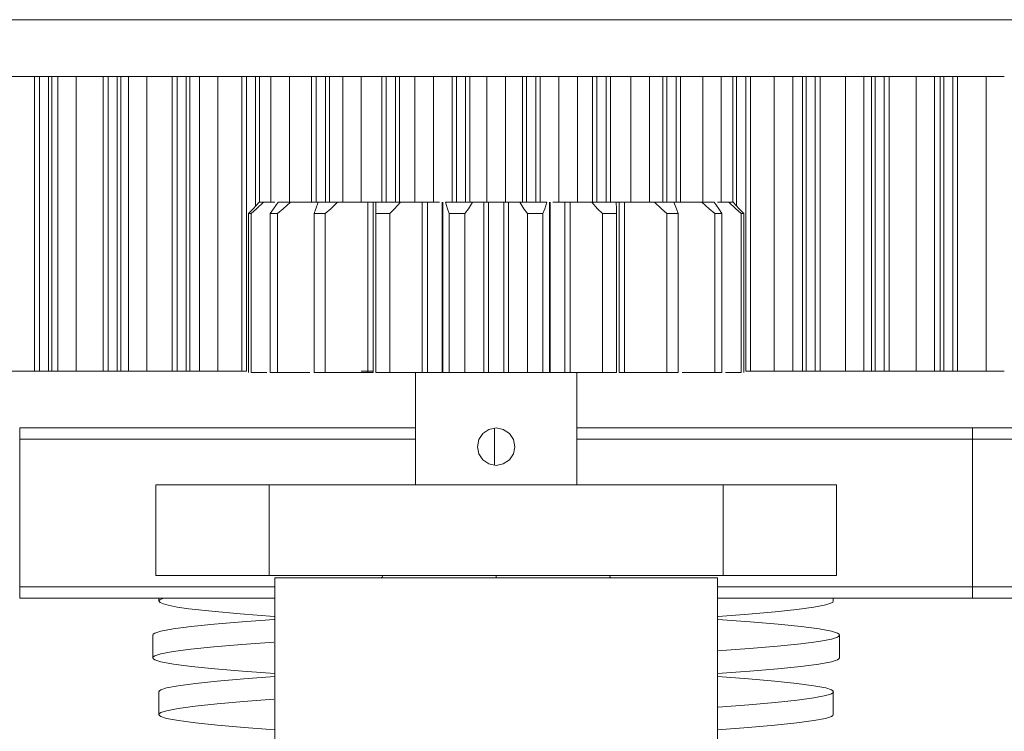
# Model space of a CAD drawing. Header units: millimetres. Extents: x 10 to 2518, y 8 to 1786.
# Tile 31 of 34: x 1383 to 1470, y 1568 to 1631. Entities that reach past the tile are written whole.
import ezdxf

# ---------------------------------------------------------------- set-up
doc = ezdxf.new("R2010")
doc.units = ezdxf.units.MM
doc.layers.add('1', color=7, linetype='Continuous', true_color=0xffffff)
doc.styles.add('黑体', font='txt')
doc.dimstyles.new('DIMSTYLE_BRK_6', dxfattribs={"dimtxt": 0.18, "dimasz": 0.18, "dimexe": 0.18, "dimexo": 0.0625, "dimgap": 0.09, "dimtad": 0, "dimtih": 1, "dimtoh": 1, "dimdec": 4, "dimzin": 0, "dimdsep": 46, "dimtxsty": 'Standard', "dimcen": 0.09, "dimadec": 0, "dimazin": 0, "dimtfac": 1, "dimtdec": 4, "dimtofl": 0, "dimtmove": 0, "dimatfit": 3, "dimfxl": 1, "dimtolj": 1, "dimtzin": 0, "dimarcsym": 0})

# ---------------------------------------------------------------- blocks, each defined once
blk = doc.blocks.new('_U21')
at = {"layer": '1', "color": 92, "linetype": 'Continuous', "lineweight": 13}
for p, q in [((1424.585, 1630.889), (1017.583, 1630.889)), ((1018.083, 1628.389), (1018.083, 1459.502)), ((1018.083, 1269.389), (1018.083, 1438.277)), ((1119.835, 1266.889), (1017.583, 1266.889)), ((1143.672, 1266.889), (1120.335, 1266.889))]:
    blk.add_line(p, q, dxfattribs=at)
at = {"layer": '1', "color": 92, "lineweight": 13}
for points in [[(1018.499, 1628.389), (1017.666, 1628.389), (1018.083, 1630.889)], [(1017.666, 1269.389), (1018.499, 1269.389), (1018.083, 1266.889)]]:
    blk.add_solid(points, dxfattribs=at)
at = {"layer": 'Defpoints', "color": 0, "lineweight": 13}
for p in [(1018.083, 1630.889), (1425.085, 1630.889), (1144.172, 1266.889)]:
    blk.add_point(p, dxfattribs=at)
at = {"layer": '1', "color": 7, "lineweight": 13, "insert": (1018.083, 1459.002), "char_height": 20, "attachment_point": 2, "style": '黑体'}
blk.add_mtext('\\A1;364', dxfattribs=at)

msp = doc.modelspace()

# ---------------------------------------------------------------- linework, layer by layer
at = {"layer": '1', "color": 253, "linetype": 'Continuous', "lineweight": 13}
for q in [(1251.3467, 1630.8895), (1598.8239, 1630.8895)]:
    msp.add_line((1425.0853, 1630.8895), q, dxfattribs=at)
at = {"layer": '1', "color": 7, "linetype": 'Continuous', "lineweight": 13}
for p, q in [((1381.8746, 1625.8895), (1384.3994, 1625.8895)), ((1384.3994, 1599.8895), (1384.3994, 1625.8895)), ((1384.8346, 1625.8895), (1384.3994, 1625.8895)), ((1384.8346, 1625.8895), (1385.6279, 1625.8895)), ((1384.8346, 1599.8895), (1384.8346, 1625.8895)), ((1385.6279, 1599.8895), (1385.6279, 1625.8895)), ((1385.6279, 1625.8895), (1385.9325, 1625.8895)), ((1386.4539, 1625.8895), (1385.9325, 1625.8895)), ((1385.9325, 1599.8895), (1385.9325, 1625.8895)), ((1386.4539, 1599.8895), (1386.4539, 1625.8895)), ((1388.0559, 1625.8895), (1386.4539, 1625.8895)), ((1388.0559, 1599.8895), (1388.0559, 1625.8895)), ((1388.0559, 1625.8895), (1390.4417, 1625.8895)), ((1390.8701, 1625.8895), (1390.4417, 1625.8895)), ((1390.4417, 1599.8895), (1390.4417, 1625.8895)), ((1390.8701, 1599.8895), (1390.8701, 1625.8895)), ((1390.8701, 1625.8895), (1391.6701, 1625.8895)), ((1391.9876, 1625.8895), (1391.6701, 1625.8895)), ((1391.6701, 1599.8895), (1391.6701, 1625.8895)), ((1392.6736, 1625.8895), (1391.9876, 1625.8895)), ((1391.9876, 1599.8895), (1391.9876, 1625.8895)), ((1394.2879, 1625.8895), (1392.6736, 1625.8895)), ((1392.6736, 1599.8895), (1392.6736, 1625.8895)), ((1394.2879, 1625.8895), (1396.5314, 1625.8895)), ((1394.2879, 1599.8895), (1394.2879, 1625.8895)), ((1396.5314, 1599.8895), (1396.5314, 1625.8895)), ((1396.9523, 1625.8895), (1396.5314, 1625.8895)), ((1396.9523, 1599.8895), (1396.9523, 1625.8895)), ((1396.9523, 1625.8895), (1397.7579, 1625.8895)), ((1398.0879, 1625.8895), (1397.7579, 1625.8895)), ((1397.7579, 1599.8895), (1397.7579, 1625.8895)), ((1398.0879, 1599.8895), (1398.0879, 1625.8895)), ((1398.0879, 1625.8895), (1398.9375, 1625.8895)), ((1400.5618, 1625.8895), (1398.9375, 1625.8895)), ((1398.9375, 1599.8895), (1398.9375, 1625.8895)), ((1400.5618, 1625.8895), (1402.66, 1625.8895)), ((1400.5618, 1599.8895), (1400.5618, 1625.8895)), ((1403.073, 1625.8895), (1402.66, 1625.8895)), ((1402.66, 1599.8895), (1402.66, 1625.8895)), ((1403.073, 1625.8895), (1403.883, 1625.8895)), ((1403.073, 1599.8895), (1403.073, 1625.8895)), ((1404.2252, 1625.8895), (1403.883, 1625.8895)), ((1403.883, 1614.4601), (1403.883, 1625.8895)), ((1404.2252, 1614.7891), (1404.2252, 1625.8895)), ((1404.2252, 1625.8895), (1405.2372, 1625.8895)), ((1406.8693, 1625.8895), (1405.2372, 1625.8895)), ((1405.2372, 1614.7891), (1405.2372, 1625.8895)), ((1406.8693, 1625.8895), (1408.8192, 1625.8895)), ((1406.8693, 1614.7891), (1406.8693, 1625.8895)), ((1409.2237, 1625.8895), (1408.8192, 1625.8895)), ((1408.8192, 1614.7891), (1408.8192, 1625.8895)), ((1409.2237, 1625.8895), (1410.0371, 1625.8895)), ((1409.2237, 1614.7891), (1409.2237, 1625.8895)), ((1410.037, 1614.7891), (1410.037, 1625.8895)), ((1410.3909, 1625.8895), (1410.0371, 1625.8895)), ((1410.3909, 1614.7891), (1410.3909, 1625.8895)), ((1410.3909, 1625.8895), (1411.5639, 1625.8895)), ((1413.2017, 1625.8895), (1411.5639, 1625.8895)), ((1411.5639, 1614.7891), (1411.5639, 1625.8895)), ((1413.2017, 1625.8895), (1415.0007, 1625.8895)), ((1413.2017, 1614.7891), (1413.2017, 1625.8895)), ((1415.3961, 1625.8895), (1415.0007, 1625.8895)), ((1415.0007, 1614.7891), (1415.0007, 1625.8895)), ((1415.3961, 1625.8895), (1416.2117, 1625.8895)), ((1415.3961, 1614.7891), (1415.3961, 1625.8895)), ((1416.5766, 1625.8895), (1416.2117, 1625.8895)), ((1416.2117, 1614.7891), (1416.2117, 1625.8895)), ((1416.5766, 1614.7891), (1416.5766, 1625.8895)), ((1416.5766, 1625.8895), (1417.9092, 1625.8895)), ((1419.5503, 1625.8895), (1417.9092, 1625.8895)), ((1417.9092, 1614.7891), (1417.9092, 1625.8895)), ((1419.5503, 1625.8895), (1421.196, 1625.8895)), ((1419.5503, 1614.7891), (1419.5503, 1625.8895)), ((1421.5817, 1625.8895), (1421.196, 1625.8895)), ((1421.196, 1614.7891), (1421.196, 1625.8895)), ((1421.5817, 1625.8895), (1422.3984, 1625.8895)), ((1421.5817, 1614.7891), (1421.5817, 1625.8895)), ((1422.7741, 1625.8895), (1422.3984, 1625.8895)), ((1422.3984, 1614.7891), (1422.3984, 1625.8895)), ((1422.7741, 1614.7891), (1422.7741, 1625.8895)), ((1422.7741, 1625.8895), (1424.2642, 1625.8895)), ((1425.9064, 1625.8895), (1424.2642, 1625.8895)), ((1424.2642, 1614.7891), (1424.2642, 1625.8895)), ((1425.9064, 1614.7891), (1425.9064, 1625.8895)), ((1425.9064, 1625.8895), (1427.3965, 1625.8895)), ((1427.7722, 1625.8895), (1427.3965, 1625.8895)), ((1427.3965, 1614.7891), (1427.3965, 1625.8895)), ((1427.7722, 1625.8895), (1428.5888, 1625.8895)), ((1427.7722, 1614.7891), (1427.7722, 1625.8895)), ((1428.9746, 1625.8895), (1428.5888, 1625.8895)), ((1428.5888, 1614.7891), (1428.5888, 1625.8895)), ((1428.9746, 1614.7891), (1428.9746, 1625.8895)), ((1428.9746, 1625.8895), (1430.6203, 1625.8895)), ((1432.2614, 1625.8895), (1430.6203, 1625.8895)), ((1430.6203, 1614.7891), (1430.6203, 1625.8895)), ((1432.2614, 1614.7891), (1432.2614, 1625.8895)), ((1432.2614, 1625.8895), (1433.5939, 1625.8895)), ((1433.9589, 1625.8895), (1433.5939, 1625.8895)), ((1433.5939, 1614.7891), (1433.5939, 1625.8895)), ((1433.9589, 1625.8895), (1434.7745, 1625.8895)), ((1433.9589, 1614.7891), (1433.9589, 1625.8895)), ((1435.1699, 1625.8895), (1434.7745, 1625.8895)), ((1434.7745, 1614.7891), (1434.7745, 1625.8895)), ((1435.1699, 1614.7891), (1435.1699, 1625.8895)), ((1435.1699, 1625.8895), (1436.9689, 1625.8895)), ((1438.6066, 1625.8895), (1436.9689, 1625.8895)), ((1436.9689, 1614.7891), (1436.9689, 1625.8895)), ((1438.6066, 1625.8895), (1439.7797, 1625.8895)), ((1438.6066, 1614.7891), (1438.6066, 1625.8895)), ((1440.1335, 1625.8895), (1439.7797, 1625.8895)), ((1439.7797, 1614.7891), (1439.7797, 1625.8895)), ((1440.1335, 1625.8895), (1440.9469, 1625.8895)), ((1440.1335, 1614.7891), (1440.1335, 1625.8895)), ((1440.9469, 1614.7891), (1440.9469, 1625.8895)), ((1440.9469, 1625.8895), (1441.3513, 1625.8895)), ((1441.3513, 1614.7891), (1441.3513, 1625.8895)), ((1441.3513, 1625.8895), (1443.3013, 1625.8895)), ((1444.9334, 1625.8895), (1443.3013, 1625.8895)), ((1443.3013, 1614.7891), (1443.3013, 1625.8895)), ((1444.9334, 1625.8895), (1445.9454, 1625.8895)), ((1444.9334, 1614.7891), (1444.9334, 1625.8895)), ((1446.2876, 1625.8895), (1445.9454, 1625.8895)), ((1445.9454, 1614.7891), (1445.9454, 1625.8895)), ((1446.2876, 1625.8895), (1447.0976, 1625.8895)), ((1446.2876, 1614.4601), (1446.2876, 1625.8895)), ((1447.0976, 1599.8895), (1447.0976, 1625.8895)), ((1447.0976, 1625.8895), (1447.5106, 1625.8895)), ((1447.5106, 1599.8895), (1447.5106, 1625.8895)), ((1447.5106, 1625.8895), (1449.6087, 1625.8895)), ((1451.233, 1625.8895), (1449.6087, 1625.8895)), ((1449.6087, 1599.8895), (1449.6087, 1625.8895)), ((1451.233, 1625.8895), (1452.0826, 1625.8895)), ((1451.233, 1599.8895), (1451.233, 1625.8895)), ((1452.4127, 1625.8895), (1452.0826, 1625.8895)), ((1452.0826, 1599.8895), (1452.0826, 1625.8895)), ((1452.4127, 1599.8895), (1452.4127, 1625.8895)), ((1452.4127, 1625.8895), (1453.2183, 1625.8895)), ((1453.2182, 1599.8895), (1453.2182, 1625.8895)), ((1453.2183, 1625.8895), (1453.6392, 1625.8895)), ((1455.8827, 1625.8895), (1453.6392, 1625.8895)), ((1453.6392, 1599.8895), (1453.6392, 1625.8895)), ((1457.497, 1625.8895), (1455.8827, 1625.8895)), ((1455.8827, 1599.8895), (1455.8827, 1625.8895)), ((1457.497, 1625.8895), (1458.183, 1625.8895)), ((1457.497, 1599.8895), (1457.497, 1625.8895)), ((1458.183, 1599.8895), (1458.183, 1625.8895)), ((1458.5005, 1625.8895), (1458.183, 1625.8895)), ((1458.5005, 1599.8895), (1458.5005, 1625.8895)), ((1458.5005, 1625.8895), (1459.3005, 1625.8895)), ((1459.3005, 1599.8895), (1459.3005, 1625.8895)), ((1459.3005, 1625.8895), (1459.7288, 1625.8895)), ((1462.1146, 1625.8895), (1459.7288, 1625.8895)), ((1459.7288, 1599.8895), (1459.7288, 1625.8895)), ((1463.7166, 1625.8895), (1462.1146, 1625.8895)), ((1462.1146, 1599.8895), (1462.1146, 1625.8895)), ((1463.7166, 1599.8895), (1463.7166, 1625.8895)), ((1463.7166, 1625.8895), (1464.2381, 1625.8895)), ((1464.2381, 1599.8895), (1464.2381, 1625.8895)), ((1464.5426, 1625.8895), (1464.2381, 1625.8895)), ((1464.5426, 1599.8895), (1464.5426, 1625.8895)), ((1464.5426, 1625.8895), (1465.336, 1625.8895)), ((1465.7711, 1625.8895), (1465.336, 1625.8895)), ((1465.336, 1599.8895), (1465.336, 1625.8895)), ((1468.296, 1625.8895), (1465.7711, 1625.8895)), ((1465.7711, 1599.8895), (1465.7711, 1625.8895)), ((1469.8835, 1625.8895), (1468.296, 1625.8895)), ((1468.296, 1599.8895), (1468.296, 1625.8895)), ((1404.1896, 1614.7895), (1404.5664, 1614.7895)), ((1405.8582, 1614.7895), (1406.9517, 1614.7895)), ((1409.4089, 1614.7895), (1411.1121, 1614.7895)), ((1414.2526, 1614.7895), (1413.761, 1614.7895)), ((1413.761, 1614.7895), (1413.761, 1599.7895)), ((1414.2526, 1614.7895), (1414.4887, 1614.7895)), ((1414.2526, 1614.7895), (1414.2526, 1599.7895)), ((1414.4941, 1614.7895), (1416.6403, 1614.7895)), ((1418.5615, 1614.7895), (1418.5615, 1599.7895)), ((1419.0299, 1614.7895), (1418.5615, 1614.7895)), ((1419.0299, 1614.7895), (1420.0992, 1614.7895)), ((1419.0299, 1614.7895), (1419.0299, 1599.7895)), ((1420.3333, 1614.7895), (1420.3333, 1599.7895)), ((1420.377, 1614.7895), (1420.377, 1599.7895)), ((1420.616, 1614.7895), (1422.9951, 1614.7895)), ((1424.0007, 1614.7895), (1424.0007, 1599.7895)), ((1424.4001, 1614.7895), (1424.0007, 1614.7895)), ((1424.4001, 1614.7895), (1425.7705, 1614.7895)), ((1424.4001, 1614.7895), (1424.4001, 1599.7895)), ((1426.1699, 1614.7895), (1425.7705, 1614.7895)), ((1425.7705, 1614.7895), (1425.7705, 1599.7895)), ((1426.1699, 1614.7895), (1426.1699, 1599.7895)), ((1427.1755, 1614.7895), (1429.5545, 1614.7895)), ((1429.7936, 1599.7895), (1429.7936, 1614.7895)), ((1429.8372, 1614.7895), (1429.8372, 1599.7895)), ((1430.0853, 1614.7895), (1431.1406, 1614.7895)), ((1431.1406, 1614.7895), (1431.1406, 1599.7895)), ((1431.6091, 1614.7895), (1431.1406, 1614.7895)), ((1431.6091, 1614.7895), (1431.6091, 1599.7895)), ((1433.5303, 1614.7895), (1435.6765, 1614.7895)), ((1435.6819, 1614.7895), (1435.918, 1614.7895)), ((1436.4096, 1614.7895), (1435.918, 1614.7895)), ((1435.918, 1614.7895), (1435.918, 1599.7895)), ((1436.4096, 1614.7895), (1436.4096, 1599.7895)), ((1439.0585, 1614.7895), (1440.7617, 1614.7895)), ((1443.2189, 1614.7895), (1444.3124, 1614.7895)), ((1445.6042, 1614.7895), (1445.981, 1614.7895)), ((1403.2583, 1613.7895), (1403.2583, 1599.7895)), ((1403.4757, 1613.7895), (1403.2583, 1613.7895)), ((1403.4757, 1613.7895), (1403.4757, 1599.7895)), ((1405.1774, 1613.7895), (1405.1774, 1599.7895)), ((1405.8084, 1613.7895), (1405.1774, 1613.7895)), ((1405.8084, 1613.7895), (1405.8084, 1599.7895)), ((1409.0453, 1613.7895), (1409.0453, 1599.7895)), ((1410.0281, 1613.7895), (1409.0453, 1613.7895)), ((1410.0281, 1613.7895), (1410.0281, 1599.7895)), ((1414.4727, 1614.2061), (1414.4727, 1599.7895)), ((1414.4833, 1613.7895), (1414.4833, 1599.7895)), ((1415.7217, 1613.7895), (1414.4833, 1613.7895)), ((1415.7217, 1613.7895), (1415.7217, 1599.7895)), ((1420.9591, 1613.7895), (1420.9591, 1599.7895)), ((1422.3318, 1613.7895), (1420.9591, 1613.7895)), ((1422.3318, 1613.7895), (1422.3318, 1599.7895)), ((1427.8387, 1613.7895), (1427.8387, 1599.7895)), ((1429.2115, 1613.7895), (1427.8387, 1613.7895)), ((1429.2115, 1613.7895), (1429.2115, 1599.7895)), ((1434.4489, 1613.7895), (1434.4489, 1599.7895)), ((1435.6873, 1613.7895), (1434.4489, 1613.7895)), ((1435.6873, 1613.7895), (1435.6873, 1599.7895)), ((1435.6979, 1599.7895), (1435.6979, 1614.2061)), ((1440.1425, 1613.7895), (1440.1425, 1599.7895)), ((1441.1253, 1613.7895), (1440.1425, 1613.7895)), ((1441.1253, 1613.7895), (1441.1253, 1599.7895)), ((1444.9931, 1613.7895), (1444.3622, 1613.7895)), ((1444.3622, 1613.7895), (1444.3622, 1599.7895)), ((1444.9931, 1613.7895), (1444.9931, 1599.7895)), ((1446.9123, 1613.7895), (1446.6949, 1613.7895)), ((1446.6949, 1613.7895), (1446.6949, 1599.7895)), ((1446.9123, 1613.7895), (1446.9123, 1599.7895)), ((1381.8746, 1599.8895), (1384.3994, 1599.8895)), ((1384.8346, 1599.8895), (1384.3994, 1599.8895)), ((1384.8346, 1599.8895), (1385.6279, 1599.8895)), ((1385.6279, 1599.8895), (1385.9325, 1599.8895)), ((1386.4539, 1599.8895), (1385.9325, 1599.8895)), ((1386.4539, 1599.8895), (1388.0559, 1599.8895)), ((1388.0559, 1599.8895), (1390.4417, 1599.8895)), ((1390.8701, 1599.8895), (1390.4417, 1599.8895)), ((1390.8701, 1599.8895), (1391.6701, 1599.8895)), ((1391.6701, 1599.8895), (1391.9876, 1599.8895)), ((1392.6736, 1599.8895), (1391.9876, 1599.8895)), ((1392.6736, 1599.8895), (1394.2879, 1599.8895)), ((1394.2879, 1599.8895), (1396.5314, 1599.8895)), ((1396.9523, 1599.8895), (1396.5314, 1599.8895)), ((1396.9523, 1599.8895), (1397.7579, 1599.8895)), ((1398.0879, 1599.8895), (1397.7579, 1599.8895)), ((1398.0879, 1599.8895), (1398.9375, 1599.8895)), ((1398.9375, 1599.8895), (1400.5618, 1599.8895)), ((1400.5618, 1599.8895), (1402.66, 1599.8895)), ((1403.073, 1599.8895), (1402.66, 1599.8895)), ((1405.1774, 1599.7895), (1405.8084, 1599.7895)), ((1409.0453, 1599.7895), (1410.0281, 1599.7895)), ((1413.2017, 1599.8895), (1414.2478, 1599.8895)), ((1414.2526, 1599.7895), (1413.761, 1599.7895)), ((1414.4833, 1599.7895), (1415.7217, 1599.7895)), ((1417.9853, 1599.7895), (1417.9853, 1589.8896)), ((1419.0299, 1599.7895), (1418.5615, 1599.7895)), ((1419.0299, 1599.7895), (1420.3333, 1599.7895)), ((1420.9591, 1599.7895), (1422.3318, 1599.7895)), ((1424.4001, 1599.7895), (1424.0007, 1599.7895)), ((1424.4001, 1599.7895), (1425.7705, 1599.7895)), ((1426.1699, 1599.7895), (1425.7705, 1599.7895)), ((1427.8387, 1599.7895), (1429.2115, 1599.7895)), ((1429.8372, 1599.7895), (1431.1406, 1599.7895)), ((1431.6091, 1599.7895), (1431.1406, 1599.7895)), ((1432.1853, 1589.8896), (1432.1853, 1599.7895)), ((1434.4489, 1599.7895), (1435.6873, 1599.7895)), ((1436.4096, 1599.7895), (1435.918, 1599.7895)), ((1440.1425, 1599.7895), (1441.1253, 1599.7895)), ((1444.3622, 1599.7895), (1444.9931, 1599.7895)), ((1447.5106, 1599.8895), (1447.0976, 1599.8895)), ((1447.5106, 1599.8895), (1449.6087, 1599.8895)), ((1449.6087, 1599.8895), (1451.233, 1599.8895)), ((1451.233, 1599.8895), (1452.0826, 1599.8895)), ((1452.4127, 1599.8895), (1452.0826, 1599.8895)), ((1452.4127, 1599.8895), (1453.2182, 1599.8895)), ((1453.2182, 1599.8895), (1453.6392, 1599.8895)), ((1455.8827, 1599.8895), (1453.6392, 1599.8895)), ((1455.8827, 1599.8895), (1457.497, 1599.8895)), ((1457.497, 1599.8895), (1458.183, 1599.8895)), ((1458.5005, 1599.8895), (1458.183, 1599.8895)), ((1458.5005, 1599.8895), (1459.3005, 1599.8895)), ((1459.3005, 1599.8895), (1459.7288, 1599.8895)), ((1462.1146, 1599.8895), (1459.7288, 1599.8895)), ((1462.1146, 1599.8895), (1463.7166, 1599.8895)), ((1463.7166, 1599.8895), (1464.2381, 1599.8895)), ((1464.5426, 1599.8895), (1464.2381, 1599.8895)), ((1464.5426, 1599.8895), (1465.336, 1599.8895)), ((1465.336, 1599.8895), (1465.7711, 1599.8895)), ((1468.296, 1599.8895), (1465.7711, 1599.8895)), ((1468.296, 1599.8895), (1469.8835, 1599.8895)), ((1383.0847, 1594.8895), (1417.9854, 1594.8895)), ((1383.0847, 1593.8895), (1383.0847, 1594.8895)), ((1424.9283, 1594.8671), (1424.9283, 1591.5992)), ((1432.184, 1594.8895), (1467.0847, 1594.8895)), ((1467.0847, 1593.8895), (1467.0847, 1594.8895)), ((1467.0847, 1594.8895), (1471.08, 1594.8895)), ((1383.0847, 1593.8895), (1383.0847, 1580.8895)), ((1417.9854, 1593.8895), (1383.0847, 1593.8895)), ((1467.0847, 1593.8895), (1432.184, 1593.8895)), ((1467.0847, 1580.8895), (1467.0847, 1593.8895)), ((1472.0847, 1593.8895), (1467.0847, 1593.8895)), ((1395.0853, 1589.8895), (1405.0853, 1589.8895)), ((1395.0853, 1581.8895), (1395.0853, 1589.8895)), ((1405.0853, 1589.8895), (1445.0853, 1589.8895)), ((1405.0853, 1581.8895), (1405.0853, 1589.8895)), ((1445.0853, 1589.8895), (1455.0853, 1589.8895)), ((1445.0853, 1589.8895), (1445.0853, 1581.8895)), ((1455.0853, 1589.8895), (1455.0853, 1581.8895)), ((1405.0853, 1581.8895), (1395.0853, 1581.8895)), ((1445.0853, 1581.8895), (1405.0853, 1581.8895)), ((1405.5853, 1581.6895), (1405.5853, 1549.6895)), ((1444.5853, 1581.6895), (1405.5853, 1581.6895)), ((1425.0853, 1581.8895), (1425.0853, 1581.6895)), ((1444.5853, 1549.6895), (1444.5853, 1581.6895)), ((1455.0853, 1581.8895), (1445.0853, 1581.8895)), ((1383.0847, 1580.8895), (1383.0847, 1579.8895)), ((1383.0847, 1580.8895), (1405.5862, 1580.8895)), ((1444.5845, 1580.8895), (1467.0847, 1580.8895)), ((1467.0847, 1580.8895), (1467.0847, 1579.8895)), ((1472.0847, 1580.8895), (1467.0847, 1580.8895)), ((1405.5862, 1579.8895), (1383.0847, 1579.8895)), ((1467.0847, 1579.8895), (1444.5845, 1579.8895)), ((1471.0847, 1579.8895), (1467.0847, 1579.8895))]:
    msp.add_line(p, q, dxfattribs=at)
for points in [[(1404.1896, 1614.7895), (1403.6613, 1614.2262), (1403.2583, 1613.7895)], [(1404.5664, 1614.7895), (1403.9537, 1614.2262), (1403.4757, 1613.7895)], [(1404.5664, 1614.7895), (1405.1381, 1614.7895), (1405.5666, 1614.7895)], [(1405.8582, 1614.7895), (1405.4662, 1614.2262), (1405.1774, 1613.7895)], [(1406.9517, 1614.7895), (1406.3145, 1614.2262), (1405.8084, 1613.7895)], [(1406.9517, 1614.7895), (1408.3782, 1614.7895), (1408.7328, 1614.7895), (1409.0867, 1614.7895), (1409.4101, 1614.7895)], [(1409.4089, 1614.7895), (1409.1915, 1614.2262), (1409.0453, 1613.7895)], [(1411.1121, 1614.7895), (1410.5126, 1614.2262), (1410.0281, 1613.7895)], [(1411.1121, 1614.7895), (1411.9909, 1614.7895), (1412.7552, 1614.7895), (1413.2858, 1614.7895), (1413.761, 1614.7895)], [(1414.4941, 1614.7895), (1414.4726, 1614.2262), (1414.4833, 1613.7895)], [(1416.6403, 1614.7895), (1416.1373, 1614.2262), (1415.7217, 1613.7895)], [(1416.6403, 1614.7895), (1417.3496, 1614.7895), (1417.9244, 1614.7895), (1418.2655, 1614.7895), (1418.5615, 1614.7895)], [(1420.616, 1614.7895), (1420.7925, 1614.2262), (1420.9591, 1613.7895)], [(1422.9951, 1614.7895), (1422.6378, 1614.2262), (1422.3318, 1613.7895)], [(1422.9951, 1614.7895), (1423.7946, 1614.7895), (1423.9129, 1614.7895), (1424.0007, 1614.7895)], [(1427.1755, 1614.7895), (1426.4411, 1614.7895), (1426.2863, 1614.7895), (1426.2617, 1614.7895), (1426.2475, 1614.7895), (1426.1699, 1614.7895)], [(1427.1755, 1614.7895), (1427.5326, 1614.2262), (1427.8387, 1613.7895)], [(1429.5545, 1614.7895), (1429.3779, 1614.2262), (1429.2115, 1613.7895)], [(1433.5303, 1614.7895), (1432.2547, 1614.7895), (1431.9196, 1614.7895), (1431.6091, 1614.7895)], [(1433.5303, 1614.7895), (1434.0332, 1614.2262), (1434.4489, 1613.7895)], [(1435.6765, 1614.7895), (1435.6978, 1614.2262), (1435.6873, 1613.7895)], [(1439.0585, 1614.7895), (1437.4277, 1614.7895), (1436.9084, 1614.7895), (1436.4096, 1614.7895)], [(1439.0585, 1614.7895), (1439.6579, 1614.2262), (1440.1425, 1613.7895)], [(1443.2189, 1614.7895), (1441.7983, 1614.7895), (1440.76, 1614.7895)], [(1440.7617, 1614.7895), (1440.9789, 1614.2262), (1441.1253, 1613.7895)], [(1443.2189, 1614.7895), (1443.8561, 1614.2262), (1444.3622, 1613.7895)], [(1444.3124, 1614.7895), (1444.7042, 1614.2262), (1444.9931, 1613.7895)], [(1445.6042, 1614.7895), (1445.051, 1614.7895), (1444.6112, 1614.7895)], [(1445.6042, 1614.7895), (1446.2169, 1614.2262), (1446.6949, 1613.7895)], [(1445.981, 1614.7895), (1446.5091, 1614.2262), (1446.9123, 1613.7895)], [(1403.4757, 1599.7895), (1404.2481, 1599.7895), (1404.8679, 1599.7895)], [(1405.8084, 1599.7895), (1407.4291, 1599.7895), (1408.6753, 1599.7895)], [(1410.0281, 1599.7895), (1412.3277, 1599.7895), (1413.1006, 1599.7895), (1413.761, 1599.7895)], [(1414.4833, 1599.7895), (1414.4733, 1599.7895), (1414.4727, 1599.7895), (1414.4727, 1599.7895), (1414.4727, 1599.7895), (1414.4727, 1599.7895), (1414.4727, 1599.7895)], [(1415.7217, 1599.7895), (1416.7228, 1599.7895), (1417.6093, 1599.7895), (1418.157, 1599.7895), (1418.5615, 1599.7895)], [(1420.9591, 1599.7895), (1420.4241, 1599.7895), (1420.3802, 1599.7895), (1420.3772, 1599.7895), (1420.377, 1599.7895), (1420.377, 1599.7895)], [(1422.3318, 1599.7895), (1423.5165, 1599.7895), (1423.8922, 1599.7895), (1423.9146, 1599.7895), (1424.0007, 1599.7895)], [(1427.8387, 1599.7895), (1426.6541, 1599.7895), (1426.2784, 1599.7895), (1426.256, 1599.7895), (1426.1699, 1599.7895)], [(1429.2115, 1599.7895), (1429.7465, 1599.7895), (1429.7904, 1599.7895), (1429.7934, 1599.7895), (1429.7936, 1599.7895), (1429.7936, 1599.7895)], [(1434.4489, 1599.7895), (1433.4478, 1599.7895), (1432.5613, 1599.7895), (1432.0136, 1599.7895), (1431.6091, 1599.7895)], [(1435.6873, 1599.7895), (1435.6973, 1599.7895), (1435.6978, 1599.7895), (1435.6979, 1599.7895), (1435.6979, 1599.7895), (1435.6979, 1599.7895), (1435.6979, 1599.7895)], [(1440.1425, 1599.7895), (1437.8428, 1599.7895), (1437.07, 1599.7895), (1436.4096, 1599.7895)], [(1444.3622, 1599.7895), (1442.7415, 1599.7895), (1441.4953, 1599.7895)], [(1446.6949, 1599.7895), (1445.9225, 1599.7895), (1445.3027, 1599.7895)], [(1395.3613, 1579.8895), (1395.3613, 1579.7353), (1395.3613, 1579.6142)], [(1405.5213, 1578.2752), (1402.5351, 1578.5012), (1400.0143, 1578.7272), (1398.001, 1578.9532), (1396.9689, 1579.1023), (1396.1855, 1579.2515), (1395.7511, 1579.3687), (1395.4774, 1579.4858), (1395.3706, 1579.5867), (1395.3689, 1579.6624), (1395.4342, 1579.7381), (1395.7664, 1579.8894)], [(1454.8092, 1579.6142), (1454.8092, 1579.7684), (1454.8092, 1579.8895)], [(1444.6493, 1578.2752), (1447.3463, 1578.4778), (1449.6736, 1578.6803), (1451.5994, 1578.8828), (1453.0965, 1579.0853), (1454.1373, 1579.2879), (1454.64, 1579.4566), (1454.7664, 1579.541), (1454.8092, 1579.6254)], [(1394.8125, 1576.6255), (1394.8561, 1576.7123), (1394.9899, 1576.7991), (1395.5239, 1576.9727), (1396.6213, 1577.1811), (1398.1996, 1577.3895), (1400.2366, 1577.5978), (1402.6938, 1577.8062), (1405.5271, 1578.0146)], [(1444.5843, 1575.233), (1447.4295, 1575.4416), (1449.8943, 1575.6502), (1451.9406, 1575.8588), (1453.5313, 1576.0675), (1454.6351, 1576.2761), (1455.1733, 1576.4499), (1455.3102, 1576.5368), (1455.358, 1576.6238), (1455.3161, 1576.7107), (1455.1837, 1576.7976), (1454.6518, 1576.9715), (1453.5558, 1577.1801), (1451.9777, 1577.3887), (1449.9395, 1577.5973), (1447.4801, 1577.8059), (1444.6434, 1578.0146)], [(1394.8202, 1576.6376), (1394.8202, 1575.5039), (1394.8202, 1574.6131)], [(1455.3504, 1574.6131), (1455.3504, 1575.7469), (1455.3504, 1576.6376)], [(1405.577, 1573.2331), (1402.7359, 1573.4415), (1400.2754, 1573.6499), (1398.2363, 1573.8583), (1396.6477, 1574.0667), (1395.5386, 1574.2751), (1395.0007, 1574.4487), (1394.866, 1574.5355), (1394.8202, 1574.6224), (1394.863, 1574.7092), (1394.9938, 1574.796), (1395.5178, 1574.9697), (1396.6042, 1575.1781), (1398.1794, 1575.3865), (1400.211, 1575.5949), (1402.6609, 1575.8033), (1405.4906, 1576.0117)], [(1444.5936, 1573.2331), (1447.4403, 1573.4419), (1449.9046, 1573.6507), (1451.9458, 1573.8596), (1453.5342, 1574.0684), (1454.641, 1574.2772), (1455.1751, 1574.4513), (1455.3074, 1574.5383), (1455.3504, 1574.6253)], [(1395.358, 1571.625), (1395.3993, 1571.7096), (1395.5246, 1571.7941), (1396.0269, 1571.9632), (1397.0689, 1572.1661), (1398.5695, 1572.369), (1400.5024, 1572.5719), (1402.8403, 1572.7748), (1405.5451, 1572.9777)], [(1444.6508, 1570.2757), (1447.3492, 1570.4784), (1449.682, 1570.681), (1451.6099, 1570.8837), (1453.1062, 1571.0863), (1454.1458, 1571.289), (1454.647, 1571.4578), (1454.7717, 1571.5423), (1454.8126, 1571.6267), (1454.7697, 1571.7112), (1454.643, 1571.7956), (1454.1386, 1571.9645), (1453.0953, 1572.1671), (1451.5945, 1572.3698), (1449.6628, 1572.5724), (1447.3271, 1572.7751), (1444.6255, 1572.9777)], [(1395.361, 1571.6372), (1395.361, 1570.5035), (1395.361, 1569.6127)], [(1454.8096, 1569.6127), (1454.8096, 1570.7464), (1454.8096, 1571.6372)], [(1405.5638, 1568.2727), (1402.8586, 1568.4753), (1400.5175, 1568.6779), (1398.584, 1568.8805), (1397.0829, 1569.0831), (1396.037, 1569.2857), (1395.5294, 1569.4546), (1395.4029, 1569.539), (1395.361, 1569.6234), (1395.403, 1569.7079), (1395.5285, 1569.7923), (1396.0278, 1569.9611), (1397.0588, 1570.1637), (1398.5526, 1570.3664), (1400.483, 1570.569), (1402.8121, 1570.7716), (1405.5021, 1570.9742)], [(1444.6067, 1568.2727), (1447.3131, 1568.4754), (1449.6549, 1568.6781), (1451.5888, 1568.8808), (1453.0898, 1569.0835), (1454.1353, 1569.2862), (1454.6422, 1569.4551), (1454.7682, 1569.5396), (1454.8096, 1569.624)]]:
    msp.add_lwpolyline(points, dxfattribs=at)
msp.add_lwpolyline([(1426.7353, 1593.2395), (1426.6085, 1593.8738), (1426.2513, 1594.407), (1425.7172, 1594.7637), (1425.0843, 1594.8895), (1424.4513, 1594.7628), (1423.9176, 1594.4052), (1423.561, 1593.8711), (1423.4353, 1593.2388), (1423.5615, 1592.6066), (1423.9187, 1592.0727), (1424.4534, 1591.7153), (1425.0863, 1591.5895), (1425.7184, 1591.7158), (1426.2519, 1592.0726), (1426.609, 1592.6064), (1426.7353, 1593.2395)], close=True, dxfattribs=at)
for centre, start, end in [((1414.8853, 1581.8895), 270, 0), ((1435.2853, 1581.8895), 180, 270)]:
    msp.add_arc(centre, 0.2, start, end, dxfattribs=at)

# ---------------------------------------------------------------- dimensions: what is measured, and where the dimension line sits
dim = msp.add_linear_dim(base=(1018.0828, 1630.8895), p1=(1144.1716, 1266.8895), p2=(1425.0853, 1630.8895), angle=270, dimstyle='DIMSTYLE_BRK_6', override={"dimtxt": 20, "dimasz": 2.5, "dimexe": 0.5, "dimexo": 0.5, "dimgap": 0.5, "dimtih": 1, "dimtoh": 1, "dimdec": 3, "dimlfac": 1, "dimzin": 12, "dimdsep": 46, "dimlunit": 2, "dimtxsty": '黑体', "dimsah": 1, "dimse1": 0, "dimse2": 0, "dimsd1": 0, "dimsd2": 0, "dimclrd": 92, "dimclre": 92, "dimclrt": 7, "dimtol": 0, "dimtm": -0.1, "dimtfac": 0.175, "dimtdec": 2, "dimtofl": 1, "dimtmove": 0, "dimtzin": 8, "dimlwd": 13, "dimlwe": 13}, dxfattribs=at)
dim.commit()
dim.dimension.update_dxf_attribs({"geometry": '_U21', "text_midpoint": (1018.0828, 1448.8895), "dimtype": 160})

doc.saveas('drawing.dxf')
